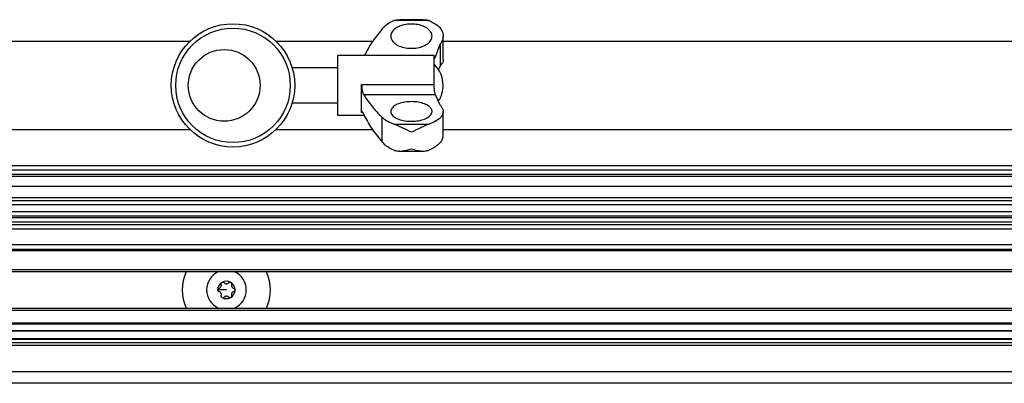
# Model space of a CAD drawing. Header units: millimetres. Extents: x 5 to 589, y 5 to 415.
# Tile 29 of 35: x 215 to 260, y 337 to 354. Entities that reach past the tile are written whole.
import ezdxf

# ---------------------------------------------------------------- set-up
doc = ezdxf.new("R2010")
doc.units = ezdxf.units.MM
doc.linetypes.add('SLD-Continua', pattern=[0])

msp = doc.modelspace()

# ---------------------------------------------------------------- linework, layer by layer
at = {"color": 7, "linetype": 'SLD-Continua', "lineweight": 25}
for p, q in [((233.7778, 353.8297), (232.1718, 353.8297)), ((233.5069, 353.873), (232.4427, 353.873)), ((234.4148, 352.0687), (234.4148, 353.1219)), ((222.9176, 352.889), (161.1772, 352.889)), ((231.2199, 352.889), (226.8368, 352.889)), ((234.0631, 352.1872), (234.2822, 352.7627)), ((234.2822, 352.7627), (234.2822, 351.7832)), ((288.5772, 352.889), (234.4148, 352.889)), ((234.0084, 352.239), (229.6148, 352.239)), ((229.6148, 352.239), (229.6148, 349.539)), ((234.0084, 350.9339), (234.0084, 352.239)), ((234.0084, 352.1872), (234.0631, 352.1872)), ((234.2822, 351.7832), (234.1892, 351.5855)), ((229.6148, 351.689), (227.5605, 351.689)), ((230.7148, 349.6515), (230.7148, 350.9339)), ((230.7148, 350.9339), (234.0084, 350.9339)), ((234.0631, 350.4601), (230.8084, 350.4601)), ((234.2822, 349.9947), (234.0631, 350.4601)), ((227.5605, 350.089), (229.6148, 350.089)), ((229.6148, 349.539), (230.8378, 349.539)), ((230.7739, 349.6515), (230.7148, 349.6515)), ((234.4148, 348.6529), (234.4148, 349.707)), ((231.6276, 349.4607), (231.6276, 348.3548)), ((232.1718, 349.132), (233.7778, 349.132)), ((161.1772, 348.889), (222.9176, 348.889)), ((226.8368, 348.889), (231.2199, 348.889)), ((234.4148, 348.889), (288.5772, 348.889)), ((232.4427, 347.9049), (233.5069, 347.9049)), ((156.2772, 347.2566), (292.8772, 347.2566)), ((156.2772, 347.0566), (292.8772, 347.0566)), ((156.2772, 346.8566), (292.8772, 346.8566)), ((292.8772, 346.7566), (156.2772, 346.7566)), ((292.8772, 346.29), (156.2772, 346.29)), ((156.2772, 345.7938), (292.8772, 345.7938)), ((156.2772, 345.6566), (292.8772, 345.6566)), ((292.8772, 345.4566), (156.2772, 345.4566)), ((156.2772, 345.1566), (292.8772, 345.1566)), ((156.2772, 344.9566), (292.8772, 344.9566)), ((156.2772, 344.8855), (292.8772, 344.8855)), ((292.8772, 344.6837), (156.2772, 344.6837)), ((292.8772, 344.5566), (156.2772, 344.5566)), ((292.8772, 344.3566), (156.2772, 344.3566)), ((156.2772, 343.6566), (292.8772, 343.6566)), ((156.2772, 343.4566), (292.8772, 343.4566)), ((292.8772, 343.3718), (156.2772, 343.3718)), ((156.2772, 342.5241), (292.8772, 342.5241)), ((292.8772, 342.4166), (156.2772, 342.4166)), ((224.5772, 341.5966), (224.1822, 341.5965)), ((156.2772, 340.7766), (292.8772, 340.7766)), ((292.8772, 340.6672), (156.2772, 340.6672)), ((156.2772, 340.1106), (292.8772, 340.1106)), ((292.8772, 340.0385), (156.2772, 340.0385)), ((158.6812, 339.7554), (290.4565, 339.7554)), ((158.7793, 339.742), (290.375, 339.742)), ((158.6979, 339.3578), (290.4732, 339.3578)), ((290.375, 339.3712), (158.7793, 339.3712)), ((292.8772, 339.1902), (156.2772, 339.1902)), ((292.8772, 339.0797), (156.2772, 339.0797)), ((292.8772, 337.8782), (156.2772, 337.8782)), ((292.8772, 337.3566), (156.2772, 337.3566))]:
    msp.add_line(p, q, dxfattribs=at)
for centre, radius in [((224.8772, 350.889), 2.8), ((224.8772, 350.889), 2.6), ((224.4772, 350.889), 1.63)]:
    msp.add_circle(centre, radius, dxfattribs=at)
for centre, radius, start, end in [((233.0763, 350.889), 1.3385, 0, 45.86511), ((233.0763, 350.889), 1.3385, 327.99674, 0), ((224.5772, 341.5966), 2, 155.79517, 204.20483), ((224.5772, 341.5966), 0.9, 114.34065, 180.01807), ((224.5772, 341.5966), 0.9, 294.34065, 65.65935), ((224.5772, 341.5966), 2, 335.79517, 24.20483), ((224.5772, 341.5966), 0.395, 120.01807, 180.01808), ((224.5772, 341.5966), 0.395, 60.01806, 120.01807), ((224.5772, 341.5966), 0.395, 0.01807, 60.01806), ((224.5772, 341.5966), 0.9, 180.01807, 245.65935), ((224.5772, 341.5966), 0.395, 300.00196, 0.01807), ((224.5772, 341.5966), 0.395, 240.00857, 300.00196)]:
    msp.add_arc(centre, radius, start, end, dxfattribs=at)
for points, knots in [([(231.6276, 353.4232), (231.6984, 353.5106), (231.8283, 353.6707), (232.0645, 353.7801), (232.1718, 353.8297)], [0, 0, 0, 0, 0.5455739, 1, 1, 1, 1]), ([(232.0475, 353.0448), (232.0428, 353.1071), (232.0335, 353.2316), (232.1537, 353.4086), (232.3589, 353.5527), (232.6356, 353.6485), (232.95, 353.6851), (233.2673, 353.6582), (233.5516, 353.571), (233.7709, 353.4333), (233.9005, 353.2606), (233.9256, 353.0723), (233.8436, 352.8898), (233.6637, 352.7335), (233.406, 352.6212), (233.0998, 352.5654), (232.7795, 352.5725), (232.4809, 352.6416), (232.2395, 352.765), (232.0957, 352.9082), (232.0609, 353.0068), (232.0475, 353.0448)], [0, 0, 0, 0, 0.05368873, 0.10737745, 0.16106618, 0.21475491, 0.26844363, 0.32213236, 0.37582109, 0.42950982, 0.48319854, 0.53688727, 0.590576, 0.64426472, 0.69795345, 0.75164218, 0.8053309, 0.85901963, 0.91270836, 0.96639708, 1, 1, 1, 1]), ([(232.1718, 353.8297), (232.2269, 353.8464), (232.3148, 353.8729), (232.4079, 353.8689), (232.4427, 353.8674)], [0, 0, 0, 0, 0.6261466, 1, 1, 1, 1]), ([(233.5069, 353.8674), (233.5417, 353.8689), (233.6348, 353.8729), (233.7227, 353.8464), (233.7778, 353.8297)], [0, 0, 0, 0, 0.3738629, 1, 1, 1, 1]), ([(233.7778, 353.8297), (233.9034, 353.7685), (234.1545, 353.6459), (234.3737, 353.3817), (234.4415, 353.0939), (234.371, 352.8835), (234.2942, 352.779), (234.2822, 352.7627)], [0, 0, 0, 0, 0.2380852, 0.4761364, 0.7150821, 0.9556151, 1, 1, 1, 1]), ([(231.6276, 353.4232), (231.4652, 353.2243), (231.1522, 352.841), (230.9399, 352.4345), (230.8378, 352.239)], [0, 0, 0, 0, 0.5188318, 1, 1, 1, 1]), ([(234.0318, 352.0974), (234.0402, 352.118), (234.0498, 352.1416), (234.0617, 352.1822), (234.0631, 352.1872)], [0, 0, 0, 0, 0.8774207, 1, 1, 1, 1]), ([(234.4124, 352.0574), (234.413, 352.0554), (234.4363, 351.9764), (234.3693, 351.8808), (234.294, 351.7963), (234.2822, 351.7832)], [0, 0, 0, 0, 0.0212504, 0.8475291, 1, 1, 1, 1]), ([(230.7148, 350.9339), (230.7169, 350.8736), (230.721, 350.7533), (230.752, 350.5949), (230.7843, 350.5037), (230.8045, 350.4671), (230.8084, 350.4601)], [0, 0, 0, 0, 0.3058743, 0.6114342, 0.9255444, 1, 1, 1, 1]), ([(234.0631, 350.4601), (234.0531, 350.4954), (234.0329, 350.566), (234.0127, 350.7352), (234.0098, 350.8662), (234.0084, 350.9339)], [0, 0, 0, 0, 0.32546176, 0.65110684, 1, 1, 1, 1]), ([(230.8084, 350.4601), (230.986, 350.197), (231.2165, 349.8554), (231.5507, 349.5345), (231.6276, 349.4607)], [0, 0, 0, 0, 0.7700129, 1, 1, 1, 1]), ([(232.0475, 349.7667), (232.0727, 349.8156), (232.123, 349.9136), (232.3225, 350.0349), (232.5881, 350.1193), (232.8993, 350.1567), (233.2185, 350.1431), (233.5103, 350.0799), (233.7417, 349.9743), (233.8867, 349.8381), (233.9289, 349.6868), (233.8635, 349.5373), (233.6979, 349.4066), (233.4508, 349.3094), (233.15, 349.2565), (232.8295, 349.2541), (232.5254, 349.3024), (232.2716, 349.3959), (232.0987, 349.5239), (232.0287, 349.6542), (232.0423, 349.7354), (232.0475, 349.7667)], [0, 0, 0, 0, 0.0536887, 0.1073775, 0.1610662, 0.2147549, 0.2684436, 0.3221324, 0.3758211, 0.4295098, 0.4831985, 0.5368873, 0.590576, 0.6442647, 0.6979535, 0.7516422, 0.8053309, 0.8590196, 0.9127084, 0.9663971, 1, 1, 1, 1]), ([(234.2822, 349.9947), (234.336, 349.9201), (234.4436, 349.7707), (234.396, 349.5307), (234.1958, 349.314), (233.9505, 349.1894), (233.7976, 349.1386), (233.7778, 349.132)], [0, 0, 0, 0, 0.2420352, 0.4841123, 0.7250631, 0.9643568, 1, 1, 1, 1]), ([(230.8084, 349.5908), (230.7918, 349.6227), (230.7584, 349.6865), (230.7225, 349.7114), (230.7174, 349.6717), (230.7148, 349.6515)], [0, 0, 0, 0, 0.3300895, 0.6606825, 1, 1, 1, 1]), ([(231.6276, 348.3548), (231.4656, 348.5537), (231.1399, 348.9536), (230.9193, 349.3777), (230.8084, 349.5908)], [0, 0, 0, 0, 0.4975023, 1, 1, 1, 1]), ([(232.1718, 349.132), (232.0443, 349.1812), (231.8101, 349.2715), (231.6847, 349.4016), (231.6276, 349.4607)], [0, 0, 0, 0, 0.5447757, 1, 1, 1, 1]), ([(232.9748, 348.7689), (232.8329, 348.8319), (232.6179, 348.9273), (232.35, 349.0606), (232.2271, 349.1098), (232.1718, 349.132)], [0, 0, 0, 0, 0.5167819, 0.7825525, 1, 1, 1, 1]), ([(233.7778, 349.132), (233.7225, 349.1098), (233.5996, 349.0606), (233.3318, 348.9273), (233.1168, 348.8319), (232.9748, 348.7689)], [0, 0, 0, 0, 0.2174505, 0.4832182, 1, 1, 1, 1]), ([(234.4003, 348.6713), (234.3984, 348.5951), (234.394, 348.4219), (234.192, 348.1732), (233.9506, 348.0192), (233.7976, 347.9563), (233.7778, 347.9482)], [0, 0, 0, 0, 0.2680736, 0.6099275, 0.9494305, 1, 1, 1, 1]), ([(232.1718, 347.9482), (232.0443, 348.009), (231.8101, 348.1208), (231.6847, 348.2816), (231.6276, 348.3548)], [0, 0, 0, 0, 0.5447757, 1, 1, 1, 1]), ([(232.1718, 347.9482), (232.2271, 347.9331), (232.35, 347.8996), (232.6179, 347.9051), (232.8329, 347.9705), (232.9748, 348.0136)], [0, 0, 0, 0, 0.2174505, 0.4832181, 1, 1, 1, 1]), ([(232.9748, 348.0136), (233.1168, 347.9705), (233.3318, 347.9051), (233.5996, 347.8996), (233.7225, 347.9331), (233.7778, 347.9482)], [0, 0, 0, 0, 0.5167819, 0.7825525, 1, 1, 1, 1]), ([(224.3426, 341.8503), (224.3412, 341.8587), (224.3384, 341.8754), (224.3449, 341.9007), (224.3582, 341.9236), (224.3725, 341.9336), (224.3796, 341.9386)], [0, 0, 0, 0, 0.2464699, 0.498101, 0.7494277, 1, 1, 1, 1]), ([(224.3796, 341.9386), (224.3879, 341.9424), (224.4047, 341.9501), (224.4325, 341.9494), (224.4587, 341.9408), (224.4719, 341.9285), (224.4785, 341.9223)], [0, 0, 0, 0, 0.250192, 0.5016633, 0.7479403, 1, 1, 1, 1]), ([(224.4785, 341.9223), (224.4855, 341.916), (224.4992, 341.9035), (224.5245, 341.8905), (224.5515, 341.8824), (224.58, 341.8801), (224.6084, 341.8836), (224.6351, 341.8929), (224.6597, 341.907), (224.6729, 341.92), (224.6796, 341.9266)], [0, 0, 0, 0, 0.1267143, 0.2481528, 0.3760008, 0.4992334, 0.6239875, 0.7518573, 0.8729747, 1, 1, 1, 1]), ([(224.6796, 341.9266), (224.6861, 341.932), (224.6992, 341.9428), (224.7244, 341.9498), (224.7508, 341.9497), (224.7667, 341.9424), (224.7746, 341.9388)], [0, 0, 0, 0, 0.2464699, 0.498101, 0.7494277, 1, 1, 1, 1]), ([(224.7746, 341.9388), (224.782, 341.9334), (224.797, 341.9227), (224.8104, 341.8983), (224.816, 341.8713), (224.8119, 341.8538), (224.8099, 341.8449)], [0, 0, 0, 0, 0.250192, 0.5016633, 0.7479403, 1, 1, 1, 1]), ([(224.1822, 341.5965), (224.1831, 341.6056), (224.1849, 341.624), (224.1993, 341.6477), (224.2199, 341.6661), (224.2371, 341.6714), (224.2458, 341.674)], [0, 0, 0, 0, 0.250192, 0.5016633, 0.7479403, 1, 1, 1, 1]), ([(224.2402, 341.5204), (224.2322, 341.5234), (224.2162, 341.5295), (224.1976, 341.5476), (224.1847, 341.5706), (224.183, 341.5878), (224.1822, 341.5965)], [0, 0, 0, 0, 0.2488264, 0.5016569, 0.7467751, 1, 1, 1, 1]), ([(224.3445, 341.3483), (224.3464, 341.3575), (224.3504, 341.3758), (224.349, 341.4042), (224.3425, 341.4318), (224.3302, 341.4575), (224.313, 341.4803), (224.2915, 341.4988), (224.267, 341.513), (224.2491, 341.5179), (224.2402, 341.5204)], [0, 0, 0, 0, 0.1255904, 0.2505684, 0.3756167, 0.499935, 0.6258872, 0.751282, 0.8756059, 1, 1, 1, 1]), ([(224.2458, 341.674), (224.2548, 341.6769), (224.2724, 341.6826), (224.2964, 341.6979), (224.3168, 341.7173), (224.3331, 341.7408), (224.3442, 341.7672), (224.3496, 341.7949), (224.3497, 341.8233), (224.345, 341.8412), (224.3426, 341.8503)], [0, 0, 0, 0, 0.1267143, 0.2481528, 0.3760008, 0.4992334, 0.6239875, 0.7518573, 0.8729747, 1, 1, 1, 1]), ([(224.8099, 341.8449), (224.8079, 341.8357), (224.804, 341.8176), (224.8053, 341.7892), (224.8118, 341.7617), (224.8241, 341.7359), (224.8413, 341.7131), (224.8627, 341.6946), (224.8872, 341.6803), (224.905, 341.6754), (224.9142, 341.6729)], [0, 0, 0, 0, 0.1267143, 0.2481528, 0.3760008, 0.4992334, 0.6239875, 0.7518573, 0.8729747, 1, 1, 1, 1]), ([(224.9085, 341.5192), (224.8995, 341.5163), (224.8819, 341.5107), (224.858, 341.4953), (224.8375, 341.476), (224.8212, 341.4524), (224.8101, 341.4261), (224.8048, 341.3984), (224.8047, 341.37), (224.8093, 341.3521), (224.8117, 341.3429)], [0, 0, 0, 0, 0.1267143, 0.2481528, 0.3760008, 0.4992334, 0.6239875, 0.7518573, 0.8729747, 1, 1, 1, 1]), ([(224.9722, 341.5968), (224.9713, 341.5876), (224.9695, 341.5693), (224.9551, 341.5455), (224.9345, 341.5271), (224.9172, 341.5219), (224.9085, 341.5192)], [0, 0, 0, 0, 0.2501921, 0.5016635, 0.7479405, 1, 1, 1, 1]), ([(224.9142, 341.6729), (224.9221, 341.6699), (224.938, 341.664), (224.9567, 341.6457), (224.9698, 341.6228), (224.9714, 341.6054), (224.9722, 341.5968)], [0, 0, 0, 0, 0.24647, 0.4981013, 0.749428, 1, 1, 1, 1]), ([(224.3797, 341.2545), (224.3724, 341.2598), (224.3575, 341.2705), (224.3439, 341.2948), (224.3383, 341.322), (224.3424, 341.3396), (224.3445, 341.3483)], [0, 0, 0, 0, 0.2473824, 0.4998647, 0.7506778, 1, 1, 1, 1]), ([(224.4747, 341.2666), (224.4682, 341.2613), (224.4551, 341.2504), (224.4299, 341.2434), (224.4035, 341.2436), (224.3876, 341.2509), (224.3797, 341.2545)], [0, 0, 0, 0, 0.2464752, 0.4981154, 0.7494317, 1, 1, 1, 1]), ([(224.6758, 341.271), (224.6688, 341.2773), (224.6551, 341.2897), (224.6299, 341.3028), (224.6028, 341.3108), (224.5743, 341.3132), (224.546, 341.3096), (224.5193, 341.3004), (224.4946, 341.2863), (224.4815, 341.2733), (224.4747, 341.2666)], [0, 0, 0, 0, 0.1267143, 0.2481528, 0.3760008, 0.4992334, 0.6239875, 0.7518573, 0.8729747, 1, 1, 1, 1]), ([(224.7747, 341.2546), (224.7663, 341.2508), (224.7496, 341.2432), (224.7218, 341.2438), (224.6956, 341.2525), (224.6825, 341.2647), (224.6758, 341.271)], [0, 0, 0, 0, 0.2501973, 0.5016838, 0.7479443, 1, 1, 1, 1]), ([(224.8117, 341.3429), (224.8131, 341.3346), (224.816, 341.3178), (224.8094, 341.2925), (224.7961, 341.2696), (224.7818, 341.2596), (224.7747, 341.2546)], [0, 0, 0, 0, 0.2464789, 0.4981253, 0.7494345, 1, 1, 1, 1])]:
    msp.add_open_spline(points, degree=3, knots=knots, dxfattribs=at)

doc.saveas('drawing.dxf')
